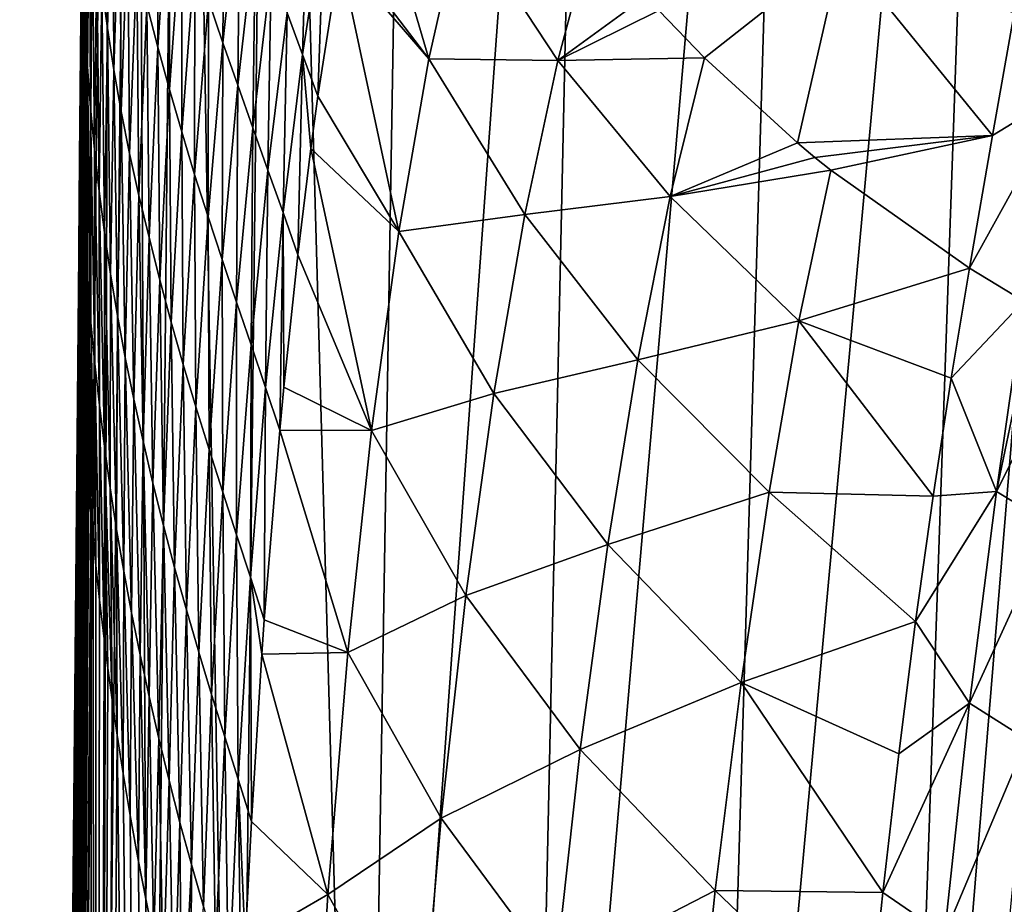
# Model space of a CAD drawing. Header units: millimetres. Extents: x -23 to 23, y 0 to 298.
# Tile 5 of 45: x -22 to -8, y 209 to 222. Entities that reach past the tile are written whole.
import ezdxf

# ---------------------------------------------------------------- set-up
doc = ezdxf.new("R2010")
doc.units = ezdxf.units.MM
doc.header["$LTSCALE"] = 105.850129
for name, color, linetype in [('1', 7, 'CONTINUOUS'), ('25', 7, 'CONTINUOUS'), ('36', 7, 'CONTINUOUS'), ('37', 7, 'CONTINUOUS'), ('39', 7, 'CONTINUOUS'), ('40', 7, 'CONTINUOUS'), ('41', 7, 'CONTINUOUS'), ('42', 7, 'CONTINUOUS'), ('7', 7, 'CONTINUOUS'), ('73', 7, 'CONTINUOUS'), ('8', 7, 'CONTINUOUS')]:
    doc.layers.add(name, color=color, linetype=linetype)

msp = doc.modelspace()

# ---------------------------------------------------------------- linework, layer by layer
at = {"layer": '1', "color": 7, "linetype": 'CONTINUOUS'}
for points in [[(-21.809, 162.402, 5.094), (-21.641, 162.402, 6.599), (-21.38, 216.391, 2.53), (-21.809, 162.402, 5.094)], [(-21.38, 216.391, 2.53), (-21.641, 162.402, 6.599), (-21.365, 216.099, 2.814), (-21.38, 216.391, 2.53)], [(-21.365, 216.099, 2.814), (-21.641, 162.402, 6.599), (-21.348, 215.79, 3.075), (-21.365, 216.099, 2.814)], [(-21.348, 215.79, 3.075), (-21.641, 162.402, 6.599), (-21.328, 215.47, 3.328), (-21.348, 215.79, 3.075)], [(-21.328, 215.47, 3.328), (-21.641, 162.402, 6.599), (-21.306, 215.141, 3.583), (-21.328, 215.47, 3.328)], [(-21.306, 215.141, 3.583), (-21.641, 162.402, 6.599), (-21.28, 214.799, 3.846), (-21.306, 215.141, 3.583)], [(-21.28, 214.799, 3.846), (-21.641, 162.402, 6.599), (-21.252, 214.447, 4.111), (-21.28, 214.799, 3.846)], [(-21.641, 162.402, 6.599), (-21.188, 162.402, 8.729), (-21.252, 214.447, 4.111), (-21.641, 162.402, 6.599)], [(-21.252, 214.447, 4.111), (-21.188, 162.402, 8.729), (-21.218, 214.067, 4.389), (-21.252, 214.447, 4.111)], [(-21.218, 214.067, 4.389), (-21.188, 162.402, 8.729), (-21.176, 213.632, 4.7), (-21.218, 214.067, 4.389)], [(-21.176, 213.632, 4.7), (-21.188, 162.402, 8.729), (-21.123, 213.12, 5.059), (-21.176, 213.632, 4.7)], [(-21.123, 213.12, 5.059), (-21.188, 162.402, 8.729), (-21.055, 212.532, 5.469), (-21.123, 213.12, 5.059)], [(-21.055, 212.532, 5.469), (-21.188, 162.402, 8.729), (-21, 212.096, 5.773), (-21.055, 212.532, 5.469)], [(-21, 212.096, 5.773), (-21.188, 162.402, 8.729), (-20.935, 211.619, 6.103), (-21, 212.096, 5.773)], [(-20.935, 211.619, 6.103), (-21.188, 162.402, 8.729), (-20.859, 211.095, 6.463), (-20.935, 211.619, 6.103)], [(-21.188, 162.402, 8.729), (-20.284, 162.402, 11.31), (-20.859, 211.095, 6.463), (-21.188, 162.402, 8.729)], [(-20.859, 211.095, 6.463), (-20.284, 162.402, 11.31), (-20.769, 210.52, 6.853), (-20.859, 211.095, 6.463)], [(-20.769, 210.52, 6.853), (-20.284, 162.402, 11.31), (-20.663, 209.89, 7.277), (-20.769, 210.52, 6.853)], [(-20.663, 209.89, 7.277), (-20.284, 162.402, 11.31), (-20.539, 209.201, 7.736), (-20.663, 209.89, 7.277)], [(-20.539, 209.201, 7.736), (-20.284, 162.402, 11.31), (-20.43, 208.643, 8.106), (-20.539, 209.201, 7.736)], [(-20.43, 208.643, 8.106), (-20.284, 162.402, 11.31), (-20.308, 208.046, 8.5), (-20.43, 208.643, 8.106)]]:
    msp.add_3dface(points, dxfattribs=at)
at = {"layer": '25', "color": 7, "linetype": 'CONTINUOUS'}
for points in [[(-21.209, 242.009, 0), (-21.321, 230.209, 0), (-21.42, 219.73, 0.069), (-21.209, 242.009, 0)], [(-21.407, 221.077, 0.187), (-21.209, 242.009, 0), (-21.42, 219.73, 0.069), (-21.407, 221.077, 0.187)], [(-21.393, 222.57, 0.423), (-21.209, 242.009, 0), (-21.407, 221.077, 0.187), (-21.393, 222.57, 0.423)], [(-21.433, 218.383, 0.003), (-21.42, 219.73, 0.069), (-21.321, 230.209, 0), (-21.433, 218.383, 0.003)]]:
    msp.add_3dface(points, dxfattribs=at)
at = {"layer": '36', "color": 7, "linetype": 'CONTINUOUS'}
for points in [[(-12.063, 221.229, 29.637), (-10.015, 222.847, 34.355), (-12.747, 221.939, 29.322), (-12.063, 221.229, 29.637)], [(-10.673, 219.955, 30.203), (-10.015, 222.847, 34.355), (-12.063, 221.229, 29.637), (-10.673, 219.955, 30.203)], [(-10.015, 222.847, 34.355), (-10.673, 219.955, 30.203), (-7.753, 220.069, 33.368), (-10.015, 222.847, 34.355)], [(-7.43, 221.897, 35.899), (-10.015, 222.847, 34.355), (-7.753, 220.069, 33.368), (-7.43, 221.897, 35.899)], [(-7.753, 220.069, 33.368), (-10.673, 219.955, 30.203), (-10.415, 219.74, 30.298), (-7.753, 220.069, 33.368)], [(-10.174, 219.546, 30.384), (-7.753, 220.069, 33.368), (-10.415, 219.74, 30.298), (-10.174, 219.546, 30.384)], [(-8.099, 218.081, 31.004), (-7.753, 220.069, 33.368), (-10.174, 219.546, 30.384), (-8.099, 218.081, 31.004)]]:
    msp.add_3dface(points, dxfattribs=at)
at = {"layer": '37', "color": 7, "linetype": 'CONTINUOUS'}
for points in [[(-7.43, 221.897, 35.899), (-7.753, 220.069, 33.368), (-6.617, 220.762, 35.135), (-7.43, 221.897, 35.899)], [(-7.753, 220.069, 33.368), (-8.099, 218.081, 31.004), (-6.617, 220.762, 35.135), (-7.753, 220.069, 33.368)], [(-6.617, 220.762, 35.135), (-8.099, 218.081, 31.004), (-7.281, 217.586, 31.19), (-6.617, 220.762, 35.135)]]:
    msp.add_3dface(points, dxfattribs=at)
at = {"layer": '39', "color": 7, "linetype": 'CONTINUOUS'}
for points in [[(-21.374, 224.364, 1.147), (-21.393, 222.596, 0.43), (-21.404, 221.333, 0.512), (-21.374, 224.364, 1.147)], [(-21.374, 224.364, 1.147), (-21.404, 221.333, 0.512), (-21.402, 221.198, 0.748), (-21.374, 224.364, 1.147)], [(-21.372, 224.245, 1.346), (-21.374, 224.364, 1.147), (-21.402, 221.198, 0.748), (-21.372, 224.245, 1.346)], [(-21.372, 224.245, 1.346), (-21.402, 221.198, 0.748), (-21.37, 224.034, 1.467), (-21.372, 224.245, 1.346)], [(-21.37, 224.034, 1.467), (-21.402, 221.198, 0.748), (-21.4, 220.996, 0.933), (-21.37, 224.034, 1.467)], [(-21.37, 224.034, 1.467), (-21.4, 220.996, 0.933), (-21.369, 223.807, 1.553), (-21.37, 224.034, 1.467)], [(-21.369, 223.807, 1.553), (-21.4, 220.996, 0.933), (-21.398, 220.778, 1.094), (-21.369, 223.807, 1.553)], [(-21.369, 223.807, 1.553), (-21.398, 220.778, 1.094), (-21.369, 223.57, 1.624), (-21.369, 223.807, 1.553)], [(-21.369, 223.57, 1.624), (-21.398, 220.778, 1.094), (-21.397, 220.555, 1.244), (-21.369, 223.57, 1.624)], [(-21.369, 223.57, 1.624), (-21.397, 220.555, 1.244), (-21.37, 223.325, 1.691), (-21.369, 223.57, 1.624)], [(-21.37, 223.325, 1.691), (-21.397, 220.555, 1.244), (-21.395, 220.326, 1.391), (-21.37, 223.325, 1.691)], [(-21.37, 223.325, 1.691), (-21.395, 220.326, 1.391), (-21.371, 223.073, 1.77), (-21.37, 223.325, 1.691)], [(-21.371, 223.073, 1.77), (-21.395, 220.326, 1.391), (-21.393, 220.091, 1.543), (-21.371, 223.073, 1.77)], [(-21.371, 223.073, 1.77), (-21.393, 220.091, 1.543), (-21.371, 222.82, 1.876), (-21.371, 223.073, 1.77)], [(-21.371, 222.82, 1.876), (-21.393, 220.091, 1.543), (-21.39, 219.853, 1.709), (-21.371, 222.82, 1.876)], [(-21.371, 222.82, 1.876), (-21.39, 219.853, 1.709), (-21.367, 222.573, 2.023), (-21.371, 222.82, 1.876)], [(-21.393, 222.596, 0.43), (-21.407, 221.091, 0.19), (-21.404, 221.333, 0.512), (-21.393, 222.596, 0.43)], [(-21.367, 222.573, 2.023), (-21.39, 219.853, 1.709), (-21.385, 219.618, 1.898), (-21.367, 222.573, 2.023)], [(-21.367, 222.573, 2.023), (-21.385, 219.618, 1.898), (-21.376, 219.663, 2.1), (-21.367, 222.573, 2.023)], [(-21.359, 222.494, 2.24), (-21.367, 222.573, 2.023), (-21.376, 219.663, 2.1), (-21.359, 222.494, 2.24)], [(-21.433, 218.342, 0.002), (-21.434, 218.3), (-21.404, 221.333, 0.512), (-21.433, 218.342, 0.002)], [(-21.434, 218.3), (-21.433, 218.25, 0.286), (-21.404, 221.333, 0.512), (-21.434, 218.3)], [(-21.433, 218.383, 0.003), (-21.433, 218.342, 0.002), (-21.404, 221.333, 0.512), (-21.433, 218.383, 0.003)], [(-21.42, 219.737, 0.07), (-21.433, 218.383, 0.003), (-21.404, 221.333, 0.512), (-21.42, 219.737, 0.07)], [(-21.433, 218.25, 0.286), (-21.433, 218.241, 0.313), (-21.404, 221.333, 0.512), (-21.433, 218.25, 0.286)], [(-21.404, 221.333, 0.512), (-21.433, 218.241, 0.313), (-21.402, 221.198, 0.748), (-21.404, 221.333, 0.512)], [(-21.407, 221.091, 0.19), (-21.42, 219.737, 0.07), (-21.404, 221.333, 0.512), (-21.407, 221.091, 0.19)], [(-21.433, 218.241, 0.313), (-21.431, 218.089, 0.599), (-21.402, 221.198, 0.748), (-21.433, 218.241, 0.313)], [(-21.402, 221.198, 0.748), (-21.431, 218.089, 0.599), (-21.4, 220.996, 0.933), (-21.402, 221.198, 0.748)], [(-21.431, 218.089, 0.599), (-21.431, 218.077, 0.618), (-21.4, 220.996, 0.933), (-21.431, 218.089, 0.599)], [(-21.431, 218.077, 0.618), (-21.428, 217.901, 0.852), (-21.4, 220.996, 0.933), (-21.431, 218.077, 0.618)], [(-21.4, 220.996, 0.933), (-21.428, 217.901, 0.852), (-21.398, 220.778, 1.094), (-21.4, 220.996, 0.933)], [(-21.428, 217.901, 0.852), (-21.426, 217.789, 0.988), (-21.398, 220.778, 1.094), (-21.428, 217.901, 0.852)], [(-21.426, 217.789, 0.988), (-21.424, 217.695, 1.099), (-21.398, 220.778, 1.094), (-21.426, 217.789, 0.988)], [(-21.398, 220.778, 1.094), (-21.424, 217.695, 1.099), (-21.397, 220.555, 1.244), (-21.398, 220.778, 1.094)], [(-21.424, 217.695, 1.099), (-21.419, 217.484, 1.345), (-21.397, 220.555, 1.244), (-21.424, 217.695, 1.099)], [(-21.397, 220.555, 1.244), (-21.419, 217.484, 1.345), (-21.395, 220.326, 1.391), (-21.397, 220.555, 1.244)], [(-21.419, 217.484, 1.345), (-21.417, 217.42, 1.418), (-21.395, 220.326, 1.391), (-21.419, 217.484, 1.345)], [(-21.417, 217.42, 1.418), (-21.413, 217.276, 1.58), (-21.395, 220.326, 1.391), (-21.417, 217.42, 1.418)], [(-21.395, 220.326, 1.391), (-21.413, 217.276, 1.58), (-21.393, 220.091, 1.543), (-21.395, 220.326, 1.391)], [(-21.413, 217.276, 1.58), (-21.406, 217.058, 1.82), (-21.393, 220.091, 1.543), (-21.413, 217.276, 1.58)], [(-21.393, 220.091, 1.543), (-21.406, 217.058, 1.82), (-21.39, 219.853, 1.709), (-21.393, 220.091, 1.543)], [(-21.406, 217.058, 1.82), (-21.403, 216.961, 1.925), (-21.39, 219.853, 1.709), (-21.406, 217.058, 1.82)], [(-21.403, 216.961, 1.925), (-21.399, 216.841, 2.053), (-21.39, 219.853, 1.709), (-21.403, 216.961, 1.925)], [(-21.39, 219.853, 1.709), (-21.399, 216.841, 2.053), (-21.385, 219.618, 1.898), (-21.39, 219.853, 1.709)], [(-21.376, 219.663, 2.1), (-21.385, 219.618, 1.898), (-21.377, 219.484, 2.107), (-21.376, 219.663, 2.1)], [(-21.399, 216.841, 2.053), (-21.39, 216.624, 2.284), (-21.385, 219.618, 1.898), (-21.399, 216.841, 2.053)], [(-21.385, 219.618, 1.898), (-21.39, 216.624, 2.284), (-21.377, 219.484, 2.107), (-21.385, 219.618, 1.898)], [(-21.39, 216.624, 2.284), (-21.38, 216.391, 2.53), (-21.377, 219.484, 2.107), (-21.39, 216.624, 2.284)]]:
    msp.add_3dface(points, dxfattribs=at)
at = {"layer": '40', "color": 7, "linetype": 'CONTINUOUS'}
for points in [[(-21.326, 221.704, 3.277), (-21.323, 225.388, 3.594), (-21.354, 222.314, 2.801), (-21.326, 221.704, 3.277)], [(-21.295, 224.774, 4.061), (-21.323, 225.388, 3.594), (-21.326, 221.704, 3.277), (-21.295, 224.774, 4.061)], [(-21.003, 221.674, 6.511), (-21.014, 225.147, 7.314), (-21.087, 222.296, 6.008), (-21.003, 221.674, 6.511)], [(-20.922, 224.524, 7.815), (-21.014, 225.147, 7.314), (-21.003, 221.674, 6.511), (-20.922, 224.524, 7.815)], [(-21.3, 221.094, 3.759), (-21.295, 224.774, 4.061), (-21.326, 221.704, 3.277), (-21.3, 221.094, 3.759)], [(-21.272, 224.16, 4.539), (-21.295, 224.774, 4.061), (-21.3, 221.094, 3.759), (-21.272, 224.16, 4.539)], [(-20.908, 221.051, 7.019), (-20.922, 224.524, 7.815), (-21.003, 221.674, 6.511), (-20.908, 221.051, 7.019)], [(-20.82, 223.902, 8.323), (-20.922, 224.524, 7.815), (-20.908, 221.051, 7.019), (-20.82, 223.902, 8.323)], [(-20.248, 221.389, 10.36), (-20.253, 224.616, 11.571), (-20.412, 222.021, 9.855), (-20.248, 221.389, 10.36)], [(-20.077, 223.987, 12.066), (-20.253, 224.616, 11.571), (-20.248, 221.389, 10.36), (-20.077, 223.987, 12.066)], [(-19.276, 221.455, 13.951), (-19.249, 224.415, 15.492), (-19.491, 222.09, 13.499), (-19.276, 221.455, 13.951)], [(-19.023, 223.787, 15.921), (-19.249, 224.415, 15.492), (-19.276, 221.455, 13.951), (-19.023, 223.787, 15.921)], [(-21.259, 220.479, 4.243), (-21.272, 224.16, 4.539), (-21.3, 221.094, 3.759), (-21.259, 220.479, 4.243)], [(-21.231, 223.542, 5.024), (-21.272, 224.16, 4.539), (-21.259, 220.479, 4.243), (-21.231, 223.542, 5.024)], [(-20.075, 220.756, 10.859), (-20.077, 223.987, 12.066), (-20.248, 221.389, 10.36), (-20.075, 220.756, 10.859)], [(-19.891, 223.357, 12.554), (-20.077, 223.987, 12.066), (-20.075, 220.756, 10.859), (-19.891, 223.357, 12.554)], [(-18.081, 221.281, 17.436), (-18.002, 223.974, 19.243), (-18.314, 221.905, 17.092), (-18.081, 221.281, 17.436)], [(-17.76, 223.366, 19.556), (-18.002, 223.974, 19.243), (-18.081, 221.281, 17.436), (-17.76, 223.366, 19.556)], [(-20.798, 220.427, 7.529), (-20.82, 223.902, 8.323), (-20.908, 221.051, 7.019), (-20.798, 220.427, 7.529)], [(-20.7, 223.278, 8.834), (-20.82, 223.902, 8.323), (-20.798, 220.427, 7.529), (-20.7, 223.278, 8.834)], [(-19.054, 220.819, 14.386), (-19.023, 223.787, 15.921), (-19.276, 221.455, 13.951), (-19.054, 220.819, 14.386)], [(-18.789, 223.159, 16.332), (-19.023, 223.787, 15.921), (-19.054, 220.819, 14.386), (-18.789, 223.159, 16.332)], [(-21.198, 219.858, 4.726), (-21.231, 223.542, 5.024), (-21.259, 220.479, 4.243), (-21.198, 219.858, 4.726)], [(-21.165, 222.919, 5.512), (-21.231, 223.542, 5.024), (-21.198, 219.858, 4.726), (-21.165, 222.919, 5.512)], [(-19.892, 220.122, 11.349), (-19.891, 223.357, 12.554), (-20.075, 220.756, 10.859), (-19.892, 220.122, 11.349)], [(-19.696, 222.724, 13.032), (-19.891, 223.357, 12.554), (-19.892, 220.122, 11.349), (-19.696, 222.724, 13.032)], [(-17.854, 220.657, 17.753), (-17.76, 223.366, 19.556), (-18.081, 221.281, 17.436), (-17.854, 220.657, 17.753)], [(-17.525, 222.759, 19.843), (-17.76, 223.366, 19.556), (-17.854, 220.657, 17.753), (-17.525, 222.759, 19.843)], [(-20.672, 219.8, 8.039), (-20.7, 223.278, 8.834), (-20.798, 220.427, 7.529), (-20.672, 219.8, 8.039)], [(-20.563, 222.65, 9.345), (-20.7, 223.278, 8.834), (-20.672, 219.8, 8.039), (-20.563, 222.65, 9.345)], [(-18.828, 220.183, 14.801), (-18.789, 223.159, 16.332), (-19.054, 220.819, 14.386), (-18.828, 220.183, 14.801)], [(-18.552, 222.532, 16.723), (-18.789, 223.159, 16.332), (-18.828, 220.183, 14.801), (-18.552, 222.532, 16.723)], [(-21.126, 219.236, 5.214), (-21.165, 222.919, 5.512), (-21.198, 219.858, 4.726), (-21.126, 219.236, 5.214)], [(-21.087, 222.296, 6.008), (-21.165, 222.919, 5.512), (-21.126, 219.236, 5.214), (-21.087, 222.296, 6.008)], [(-21.356, 222.892, 2.299), (-21.359, 222.494, 2.24), (-21.363, 219.092, 2.61), (-21.356, 222.892, 2.299)], [(-21.356, 222.892, 2.299), (-21.363, 219.092, 2.61), (-21.354, 222.314, 2.801), (-21.356, 222.892, 2.299)], [(-20.532, 219.171, 8.547), (-20.563, 222.65, 9.345), (-20.672, 219.8, 8.039), (-20.532, 219.171, 8.547)], [(-20.412, 222.021, 9.855), (-20.563, 222.65, 9.345), (-20.532, 219.171, 8.547), (-20.412, 222.021, 9.855)], [(-19.699, 219.486, 11.829), (-19.696, 222.724, 13.032), (-19.892, 220.122, 11.349), (-19.699, 219.486, 11.829)], [(-19.491, 222.09, 13.499), (-19.696, 222.724, 13.032), (-19.699, 219.486, 11.829), (-19.491, 222.09, 13.499)], [(-21.359, 222.494, 2.24), (-21.376, 219.663, 2.1), (-21.363, 219.092, 2.61), (-21.359, 222.494, 2.24)], [(-18.6, 219.548, 15.195), (-18.552, 222.532, 16.723), (-18.828, 220.183, 14.801), (-18.6, 219.548, 15.195)], [(-18.314, 221.905, 17.092), (-18.552, 222.532, 16.723), (-18.6, 219.548, 15.195), (-18.314, 221.905, 17.092)], [(-21.363, 219.092, 2.61), (-21.333, 218.489, 3.087), (-21.354, 222.314, 2.801), (-21.363, 219.092, 2.61)], [(-21.333, 218.489, 3.087), (-21.326, 221.704, 3.277), (-21.354, 222.314, 2.801), (-21.333, 218.489, 3.087)], [(-21.046, 218.615, 5.707), (-21.087, 222.296, 6.008), (-21.126, 219.236, 5.214), (-21.046, 218.615, 5.707)], [(-21.003, 221.674, 6.511), (-21.087, 222.296, 6.008), (-21.046, 218.615, 5.707), (-21.003, 221.674, 6.511)], [(-20.381, 218.541, 9.05), (-20.412, 222.021, 9.855), (-20.532, 219.171, 8.547), (-20.381, 218.541, 9.05)], [(-20.248, 221.389, 10.36), (-20.412, 222.021, 9.855), (-20.381, 218.541, 9.05), (-20.248, 221.389, 10.36)], [(-19.497, 218.848, 12.294), (-19.491, 222.09, 13.499), (-19.699, 219.486, 11.829), (-19.497, 218.848, 12.294)], [(-19.276, 221.455, 13.951), (-19.491, 222.09, 13.499), (-19.497, 218.848, 12.294), (-19.276, 221.455, 13.951)], [(-18.374, 218.915, 15.565), (-18.314, 221.905, 17.092), (-18.6, 219.548, 15.195), (-18.374, 218.915, 15.565)], [(-18.081, 221.281, 17.436), (-18.314, 221.905, 17.092), (-18.374, 218.915, 15.565), (-18.081, 221.281, 17.436)], [(-21.333, 218.489, 3.087), (-21.299, 217.884, 3.564), (-21.326, 221.704, 3.277), (-21.333, 218.489, 3.087)], [(-21.299, 217.884, 3.564), (-21.3, 221.094, 3.759), (-21.326, 221.704, 3.277), (-21.299, 217.884, 3.564)], [(-20.958, 217.994, 6.203), (-21.003, 221.674, 6.511), (-21.046, 218.615, 5.707), (-20.958, 217.994, 6.203)], [(-20.908, 221.051, 7.019), (-21.003, 221.674, 6.511), (-20.958, 217.994, 6.203), (-20.908, 221.051, 7.019)], [(-19.287, 218.21, 12.744), (-19.276, 221.455, 13.951), (-19.497, 218.848, 12.294), (-19.287, 218.21, 12.744)], [(-19.054, 220.819, 14.386), (-19.276, 221.455, 13.951), (-19.287, 218.21, 12.744), (-19.054, 220.819, 14.386)], [(-20.22, 217.909, 9.549), (-20.248, 221.389, 10.36), (-20.381, 218.541, 9.05), (-20.22, 217.909, 9.549)], [(-20.075, 220.756, 10.859), (-20.248, 221.389, 10.36), (-20.22, 217.909, 9.549), (-20.075, 220.756, 10.859)], [(-18.155, 218.281, 15.91), (-18.081, 221.281, 17.436), (-18.374, 218.915, 15.565), (-18.155, 218.281, 15.91)], [(-17.96, 219.874, 17.093), (-18.081, 221.281, 17.436), (-18.155, 218.281, 15.91), (-17.96, 219.874, 17.093)], [(-17.854, 220.657, 17.753), (-18.081, 221.281, 17.436), (-17.96, 219.874, 17.093), (-17.854, 220.657, 17.753)], [(-21.299, 217.884, 3.564), (-21.254, 217.271, 4.036), (-21.3, 221.094, 3.759), (-21.299, 217.884, 3.564)], [(-21.254, 217.271, 4.036), (-21.259, 220.479, 4.243), (-21.3, 221.094, 3.759), (-21.254, 217.271, 4.036)], [(-20.855, 217.372, 6.699), (-20.908, 221.051, 7.019), (-20.958, 217.994, 6.203), (-20.855, 217.372, 6.699)], [(-20.798, 220.427, 7.529), (-20.908, 221.051, 7.019), (-20.855, 217.372, 6.699), (-20.798, 220.427, 7.529)], [(-20.05, 217.275, 10.039), (-20.075, 220.756, 10.859), (-20.22, 217.909, 9.549), (-20.05, 217.275, 10.039)], [(-19.892, 220.122, 11.349), (-20.075, 220.756, 10.859), (-20.05, 217.275, 10.039), (-19.892, 220.122, 11.349)], [(-19.071, 217.571, 13.176), (-19.054, 220.819, 14.386), (-19.287, 218.21, 12.744), (-19.071, 217.571, 13.176)], [(-18.828, 220.183, 14.801), (-19.054, 220.819, 14.386), (-19.071, 217.571, 13.176), (-18.828, 220.183, 14.801)], [(-21.254, 217.271, 4.036), (-21.195, 216.652, 4.503), (-21.259, 220.479, 4.243), (-21.254, 217.271, 4.036)], [(-21.195, 216.652, 4.503), (-21.198, 219.858, 4.726), (-21.259, 220.479, 4.243), (-21.195, 216.652, 4.503)], [(-20.739, 216.747, 7.194), (-20.798, 220.427, 7.529), (-20.855, 217.372, 6.699), (-20.739, 216.747, 7.194)], [(-20.672, 219.8, 8.039), (-20.798, 220.427, 7.529), (-20.739, 216.747, 7.194), (-20.672, 219.8, 8.039)], [(-19.87, 216.641, 10.52), (-19.892, 220.122, 11.349), (-20.05, 217.275, 10.039), (-19.87, 216.641, 10.52)], [(-19.699, 219.486, 11.829), (-19.892, 220.122, 11.349), (-19.87, 216.641, 10.52), (-19.699, 219.486, 11.829)], [(-18.853, 216.933, 13.588), (-18.828, 220.183, 14.801), (-19.071, 217.571, 13.176), (-18.853, 216.933, 13.588)], [(-18.6, 219.548, 15.195), (-18.828, 220.183, 14.801), (-18.853, 216.933, 13.588), (-18.6, 219.548, 15.195)], [(-21.195, 216.652, 4.503), (-21.125, 216.032, 4.97), (-21.198, 219.858, 4.726), (-21.195, 216.652, 4.503)], [(-21.125, 216.032, 4.97), (-21.126, 219.236, 5.214), (-21.198, 219.858, 4.726), (-21.125, 216.032, 4.97)], [(-20.61, 216.12, 7.687), (-20.672, 219.8, 8.039), (-20.739, 216.747, 7.194), (-20.61, 216.12, 7.687)], [(-20.532, 219.171, 8.547), (-20.672, 219.8, 8.039), (-20.61, 216.12, 7.687), (-20.532, 219.171, 8.547)], [(-21.365, 216.099, 2.814), (-21.376, 219.663, 2.1), (-21.377, 219.484, 2.107), (-21.365, 216.099, 2.814)], [(-21.376, 219.663, 2.1), (-21.365, 216.099, 2.814), (-21.363, 219.092, 2.61), (-21.376, 219.663, 2.1)], [(-18.636, 216.295, 13.978), (-18.6, 219.548, 15.195), (-18.853, 216.933, 13.588), (-18.636, 216.295, 13.978)], [(-18.374, 218.915, 15.565), (-18.6, 219.548, 15.195), (-18.636, 216.295, 13.978), (-18.374, 218.915, 15.565)], [(-21.38, 216.391, 2.53), (-21.365, 216.099, 2.814), (-21.377, 219.484, 2.107), (-21.38, 216.391, 2.53)], [(-19.68, 216.005, 10.989), (-19.699, 219.486, 11.829), (-19.87, 216.641, 10.52), (-19.68, 216.005, 10.989)], [(-19.497, 218.848, 12.294), (-19.699, 219.486, 11.829), (-19.68, 216.005, 10.989), (-19.497, 218.848, 12.294)], [(-21.125, 216.032, 4.97), (-21.049, 215.412, 5.439), (-21.126, 219.236, 5.214), (-21.125, 216.032, 4.97)], [(-21.049, 215.412, 5.439), (-21.046, 218.615, 5.707), (-21.126, 219.236, 5.214), (-21.049, 215.412, 5.439)], [(-21.365, 216.099, 2.814), (-21.348, 215.79, 3.075), (-21.363, 219.092, 2.61), (-21.365, 216.099, 2.814)], [(-21.348, 215.79, 3.075), (-21.328, 215.47, 3.328), (-21.363, 219.092, 2.61), (-21.348, 215.79, 3.075)], [(-21.363, 219.092, 2.61), (-21.328, 215.47, 3.328), (-21.333, 218.489, 3.087), (-21.363, 219.092, 2.61)], [(-20.471, 215.491, 8.176), (-20.532, 219.171, 8.547), (-20.61, 216.12, 7.687), (-20.471, 215.491, 8.176)], [(-20.381, 218.541, 9.05), (-20.532, 219.171, 8.547), (-20.471, 215.491, 8.176), (-20.381, 218.541, 9.05)], [(-19.482, 215.368, 11.444), (-19.497, 218.848, 12.294), (-19.68, 216.005, 10.989), (-19.482, 215.368, 11.444)], [(-19.287, 218.21, 12.744), (-19.497, 218.848, 12.294), (-19.482, 215.368, 11.444), (-19.287, 218.21, 12.744)], [(-18.424, 215.658, 14.345), (-18.374, 218.915, 15.565), (-18.636, 216.295, 13.978), (-18.424, 215.658, 14.345)], [(-18.363, 216.299, 14.689), (-18.374, 218.915, 15.565), (-18.424, 215.658, 14.345), (-18.363, 216.299, 14.689)], [(-18.155, 218.281, 15.91), (-18.374, 218.915, 15.565), (-18.363, 216.299, 14.689), (-18.155, 218.281, 15.91)], [(-21.328, 215.47, 3.328), (-21.306, 215.141, 3.583), (-21.333, 218.489, 3.087), (-21.328, 215.47, 3.328)], [(-21.306, 215.141, 3.583), (-21.28, 214.799, 3.846), (-21.333, 218.489, 3.087), (-21.306, 215.141, 3.583)], [(-21.333, 218.489, 3.087), (-21.28, 214.799, 3.846), (-21.299, 217.884, 3.564), (-21.333, 218.489, 3.087)], [(-21.049, 215.412, 5.439), (-20.964, 214.792, 5.909), (-21.046, 218.615, 5.707), (-21.049, 215.412, 5.439)], [(-20.964, 214.792, 5.909), (-20.958, 217.994, 6.203), (-21.046, 218.615, 5.707), (-20.964, 214.792, 5.909)], [(-20.323, 214.862, 8.66), (-20.381, 218.541, 9.05), (-20.471, 215.491, 8.176), (-20.323, 214.862, 8.66)], [(-20.22, 217.909, 9.549), (-20.381, 218.541, 9.05), (-20.323, 214.862, 8.66), (-20.22, 217.909, 9.549)], [(-19.278, 214.73, 11.883), (-19.287, 218.21, 12.744), (-19.482, 215.368, 11.444), (-19.278, 214.73, 11.883)], [(-19.071, 217.571, 13.176), (-19.287, 218.21, 12.744), (-19.278, 214.73, 11.883), (-19.071, 217.571, 13.176)], [(-21.28, 214.799, 3.846), (-21.252, 214.447, 4.111), (-21.299, 217.884, 3.564), (-21.28, 214.799, 3.846)], [(-21.252, 214.447, 4.111), (-21.218, 214.067, 4.389), (-21.299, 217.884, 3.564), (-21.252, 214.447, 4.111)], [(-21.299, 217.884, 3.564), (-21.218, 214.067, 4.389), (-21.254, 217.271, 4.036), (-21.299, 217.884, 3.564)], [(-20.964, 214.792, 5.909), (-20.867, 214.171, 6.378), (-20.958, 217.994, 6.203), (-20.964, 214.792, 5.909)], [(-20.867, 214.171, 6.378), (-20.855, 217.372, 6.699), (-20.958, 217.994, 6.203), (-20.867, 214.171, 6.378)], [(-20.165, 214.232, 9.138), (-20.22, 217.909, 9.549), (-20.323, 214.862, 8.66), (-20.165, 214.232, 9.138)], [(-20.05, 217.275, 10.039), (-20.22, 217.909, 9.549), (-20.165, 214.232, 9.138), (-20.05, 217.275, 10.039)], [(-19.071, 214.093, 12.305), (-19.071, 217.571, 13.176), (-19.278, 214.73, 11.883), (-19.071, 214.093, 12.305)], [(-18.853, 216.933, 13.588), (-19.071, 217.571, 13.176), (-19.071, 214.093, 12.305), (-18.853, 216.933, 13.588)], [(-20.867, 214.171, 6.378), (-20.76, 213.547, 6.844), (-20.855, 217.372, 6.699), (-20.867, 214.171, 6.378)], [(-20.76, 213.547, 6.844), (-20.739, 216.747, 7.194), (-20.855, 217.372, 6.699), (-20.76, 213.547, 6.844)], [(-21.218, 214.067, 4.389), (-21.176, 213.632, 4.7), (-21.254, 217.271, 4.036), (-21.218, 214.067, 4.389)], [(-21.254, 217.271, 4.036), (-21.176, 213.632, 4.7), (-21.195, 216.652, 4.503), (-21.254, 217.271, 4.036)], [(-19.998, 213.601, 9.608), (-20.05, 217.275, 10.039), (-20.165, 214.232, 9.138), (-19.998, 213.601, 9.608)], [(-19.87, 216.641, 10.52), (-20.05, 217.275, 10.039), (-19.998, 213.601, 9.608), (-19.87, 216.641, 10.52)], [(-18.862, 213.456, 12.708), (-18.853, 216.933, 13.588), (-19.071, 214.093, 12.305), (-18.862, 213.456, 12.708)], [(-18.636, 216.295, 13.978), (-18.853, 216.933, 13.588), (-18.862, 213.456, 12.708), (-18.636, 216.295, 13.978)], [(-20.76, 213.547, 6.844), (-20.642, 212.922, 7.307), (-20.739, 216.747, 7.194), (-20.76, 213.547, 6.844)], [(-20.642, 212.922, 7.307), (-20.61, 216.12, 7.687), (-20.739, 216.747, 7.194), (-20.642, 212.922, 7.307)], [(-21.176, 213.632, 4.7), (-21.123, 213.12, 5.059), (-21.195, 216.652, 4.503), (-21.176, 213.632, 4.7)], [(-21.195, 216.652, 4.503), (-21.123, 213.12, 5.059), (-21.125, 216.032, 4.97), (-21.195, 216.652, 4.503)], [(-19.821, 212.968, 10.069), (-19.87, 216.641, 10.52), (-19.998, 213.601, 9.608), (-19.821, 212.968, 10.069)], [(-19.68, 216.005, 10.989), (-19.87, 216.641, 10.52), (-19.821, 212.968, 10.069), (-19.68, 216.005, 10.989)], [(-18.656, 212.819, 13.092), (-18.636, 216.295, 13.978), (-18.862, 213.456, 12.708), (-18.656, 212.819, 13.092)], [(-18.424, 215.658, 14.345), (-18.636, 216.295, 13.978), (-18.656, 212.819, 13.092), (-18.424, 215.658, 14.345)], [(-20.642, 212.922, 7.307), (-20.515, 212.296, 7.767), (-20.61, 216.12, 7.687), (-20.642, 212.922, 7.307)], [(-20.515, 212.296, 7.767), (-20.471, 215.491, 8.176), (-20.61, 216.12, 7.687), (-20.515, 212.296, 7.767)], [(-21.123, 213.12, 5.059), (-21.055, 212.532, 5.469), (-21.125, 216.032, 4.97), (-21.123, 213.12, 5.059)], [(-21.125, 216.032, 4.97), (-21.055, 212.532, 5.469), (-21.049, 215.412, 5.439), (-21.125, 216.032, 4.97)], [(-19.637, 212.335, 10.518), (-19.68, 216.005, 10.989), (-19.821, 212.968, 10.069), (-19.637, 212.335, 10.518)], [(-19.482, 215.368, 11.444), (-19.68, 216.005, 10.989), (-19.637, 212.335, 10.518), (-19.482, 215.368, 11.444)], [(-21.055, 212.532, 5.469), (-21, 212.096, 5.773), (-21.049, 215.412, 5.439), (-21.055, 212.532, 5.469)], [(-21, 212.096, 5.773), (-20.935, 211.619, 6.103), (-21.049, 215.412, 5.439), (-21, 212.096, 5.773)], [(-21.049, 215.412, 5.439), (-20.935, 211.619, 6.103), (-20.964, 214.792, 5.909), (-21.049, 215.412, 5.439)], [(-20.515, 212.296, 7.767), (-20.378, 211.669, 8.223), (-20.471, 215.491, 8.176), (-20.515, 212.296, 7.767)], [(-20.378, 211.669, 8.223), (-20.323, 214.862, 8.66), (-20.471, 215.491, 8.176), (-20.378, 211.669, 8.223)], [(-19.445, 211.702, 10.955), (-19.482, 215.368, 11.444), (-19.637, 212.335, 10.518), (-19.445, 211.702, 10.955)], [(-19.278, 214.73, 11.883), (-19.482, 215.368, 11.444), (-19.445, 211.702, 10.955), (-19.278, 214.73, 11.883)], [(-20.935, 211.619, 6.103), (-20.859, 211.095, 6.463), (-20.964, 214.792, 5.909), (-20.935, 211.619, 6.103)], [(-20.964, 214.792, 5.909), (-20.859, 211.095, 6.463), (-20.867, 214.171, 6.378), (-20.964, 214.792, 5.909)], [(-20.378, 211.669, 8.223), (-20.234, 211.043, 8.675), (-20.323, 214.862, 8.66), (-20.378, 211.669, 8.223)], [(-20.234, 211.043, 8.675), (-20.165, 214.232, 9.138), (-20.323, 214.862, 8.66), (-20.234, 211.043, 8.675)], [(-19.248, 211.068, 11.378), (-19.278, 214.73, 11.883), (-19.445, 211.702, 10.955), (-19.248, 211.068, 11.378)], [(-19.071, 214.093, 12.305), (-19.278, 214.73, 11.883), (-19.248, 211.068, 11.378), (-19.071, 214.093, 12.305)], [(-20.234, 211.043, 8.675), (-20.08, 210.415, 9.121), (-20.165, 214.232, 9.138), (-20.234, 211.043, 8.675)], [(-20.08, 210.415, 9.121), (-19.998, 213.601, 9.608), (-20.165, 214.232, 9.138), (-20.08, 210.415, 9.121)], [(-20.859, 211.095, 6.463), (-20.769, 210.52, 6.853), (-20.867, 214.171, 6.378), (-20.859, 211.095, 6.463)], [(-20.867, 214.171, 6.378), (-20.769, 210.52, 6.853), (-20.76, 213.547, 6.844), (-20.867, 214.171, 6.378)], [(-19.049, 210.435, 11.786), (-19.071, 214.093, 12.305), (-19.248, 211.068, 11.378), (-19.049, 210.435, 11.786)], [(-18.862, 213.456, 12.708), (-19.071, 214.093, 12.305), (-19.049, 210.435, 11.786), (-18.862, 213.456, 12.708)], [(-20.769, 210.52, 6.853), (-20.663, 209.89, 7.277), (-20.76, 213.547, 6.844), (-20.769, 210.52, 6.853)], [(-20.76, 213.547, 6.844), (-20.663, 209.89, 7.277), (-20.642, 212.922, 7.307), (-20.76, 213.547, 6.844)], [(-20.08, 210.415, 9.121), (-19.918, 209.787, 9.561), (-19.998, 213.601, 9.608), (-20.08, 210.415, 9.121)], [(-19.918, 209.787, 9.561), (-19.821, 212.968, 10.069), (-19.998, 213.601, 9.608), (-19.918, 209.787, 9.561)], [(-18.849, 209.802, 12.179), (-18.862, 213.456, 12.708), (-19.049, 210.435, 11.786), (-18.849, 209.802, 12.179)], [(-18.656, 212.819, 13.092), (-18.862, 213.456, 12.708), (-18.693, 212.303, 12.907), (-18.656, 212.819, 13.092)], [(-18.693, 212.303, 12.907), (-18.862, 213.456, 12.708), (-18.849, 209.802, 12.179), (-18.693, 212.303, 12.907)], [(-20.663, 209.89, 7.277), (-20.539, 209.201, 7.736), (-20.642, 212.922, 7.307), (-20.663, 209.89, 7.277)], [(-20.642, 212.922, 7.307), (-20.539, 209.201, 7.736), (-20.515, 212.296, 7.767), (-20.642, 212.922, 7.307)], [(-19.918, 209.787, 9.561), (-19.747, 209.159, 9.993), (-19.821, 212.968, 10.069), (-19.918, 209.787, 9.561)], [(-19.747, 209.159, 9.993), (-19.637, 212.335, 10.518), (-19.821, 212.968, 10.069), (-19.747, 209.159, 9.993)], [(-20.539, 209.201, 7.736), (-20.43, 208.643, 8.106), (-20.515, 212.296, 7.767), (-20.539, 209.201, 7.736)], [(-20.515, 212.296, 7.767), (-20.43, 208.643, 8.106), (-20.378, 211.669, 8.223), (-20.515, 212.296, 7.767)], [(-19.747, 209.159, 9.993), (-19.568, 208.53, 10.417), (-19.637, 212.335, 10.518), (-19.747, 209.159, 9.993)], [(-19.568, 208.53, 10.417), (-19.445, 211.702, 10.955), (-19.637, 212.335, 10.518), (-19.568, 208.53, 10.417)], [(-19.568, 208.53, 10.417), (-19.384, 207.901, 10.832), (-19.445, 211.702, 10.955), (-19.568, 208.53, 10.417)], [(-19.384, 207.901, 10.832), (-19.248, 211.068, 11.378), (-19.445, 211.702, 10.955), (-19.384, 207.901, 10.832)], [(-20.43, 208.643, 8.106), (-20.308, 208.046, 8.5), (-20.378, 211.669, 8.223), (-20.43, 208.643, 8.106)], [(-20.378, 211.669, 8.223), (-20.308, 208.046, 8.5), (-20.234, 211.043, 8.675), (-20.378, 211.669, 8.223)], [(-20.308, 208.046, 8.5), (-20.168, 207.406, 8.92), (-20.234, 211.043, 8.675), (-20.308, 208.046, 8.5)], [(-20.234, 211.043, 8.675), (-20.168, 207.406, 8.92), (-20.08, 210.415, 9.121), (-20.234, 211.043, 8.675)], [(-19.384, 207.901, 10.832), (-19.193, 207.272, 11.237), (-19.248, 211.068, 11.378), (-19.384, 207.901, 10.832)], [(-19.193, 207.272, 11.237), (-19.049, 210.435, 11.786), (-19.248, 211.068, 11.378), (-19.193, 207.272, 11.237)], [(-20.168, 207.406, 8.92), (-20.008, 206.721, 9.368), (-20.08, 210.415, 9.121), (-20.168, 207.406, 8.92)], [(-20.08, 210.415, 9.121), (-20.008, 206.721, 9.368), (-19.918, 209.787, 9.561), (-20.08, 210.415, 9.121)], [(-19.193, 207.272, 11.237), (-18.998, 206.651, 11.632), (-19.049, 210.435, 11.786), (-19.193, 207.272, 11.237)], [(-19.049, 210.435, 11.786), (-18.998, 206.651, 11.632), (-18.941, 207.991, 11.817), (-19.049, 210.435, 11.786)], [(-18.849, 209.802, 12.179), (-19.049, 210.435, 11.786), (-18.941, 207.991, 11.817), (-18.849, 209.802, 12.179)], [(-20.008, 206.721, 9.368), (-19.89, 206.236, 9.681), (-19.918, 209.787, 9.561), (-20.008, 206.721, 9.368)], [(-19.918, 209.787, 9.561), (-19.89, 206.236, 9.681), (-19.747, 209.159, 9.993), (-19.918, 209.787, 9.561)], [(-19.89, 206.236, 9.681), (-19.76, 205.727, 10.009), (-19.747, 209.159, 9.993), (-19.89, 206.236, 9.681)], [(-19.747, 209.159, 9.993), (-19.76, 205.727, 10.009), (-19.568, 208.53, 10.417), (-19.747, 209.159, 9.993)]]:
    msp.add_3dface(points, dxfattribs=at)
at = {"layer": '41', "color": 7, "linetype": 'CONTINUOUS'}
for points in [[(-17.175, 224.561, 22.136), (-17.496, 222.926, 20.032), (-16.19, 221.217, 22.136), (-17.175, 224.561, 22.136)], [(-15.705, 223.379, 24.95), (-17.175, 224.561, 22.136), (-16.19, 221.217, 22.136), (-15.705, 223.379, 24.95)], [(-15.705, 223.379, 24.95), (-16.19, 221.217, 22.136), (-14.262, 221.189, 25.97), (-15.705, 223.379, 24.95)], [(-13.75, 223.1, 28.811), (-15.705, 223.379, 24.95), (-14.262, 221.189, 25.97), (-13.75, 223.1, 28.811)], [(-12.943, 222.155, 29.226), (-13.75, 223.1, 28.811), (-14.262, 221.189, 25.97), (-12.943, 222.155, 29.226)], [(-17.496, 222.926, 20.032), (-17.525, 222.759, 19.843), (-16.19, 221.217, 22.136), (-17.496, 222.926, 20.032)], [(-17.525, 222.759, 19.843), (-17.854, 220.657, 17.753), (-16.642, 218.63, 19.603), (-17.525, 222.759, 19.843)], [(-16.19, 221.217, 22.136), (-17.525, 222.759, 19.843), (-16.642, 218.63, 19.603), (-16.19, 221.217, 22.136)], [(-12.747, 221.939, 29.322), (-12.943, 222.155, 29.226), (-14.262, 221.189, 25.97), (-12.747, 221.939, 29.322)], [(-12.063, 221.229, 29.637), (-12.747, 221.939, 29.322), (-14.262, 221.189, 25.97), (-12.063, 221.229, 29.637)], [(-16.19, 221.217, 22.136), (-16.642, 218.63, 19.603), (-14.757, 218.884, 23.342), (-16.19, 221.217, 22.136)], [(-14.262, 221.189, 25.97), (-16.19, 221.217, 22.136), (-14.757, 218.884, 23.342), (-14.262, 221.189, 25.97)], [(-14.262, 221.189, 25.97), (-14.757, 218.884, 23.342), (-12.58, 219.152, 26.956), (-14.262, 221.189, 25.97)], [(-12.063, 221.229, 29.637), (-14.262, 221.189, 25.97), (-12.58, 219.152, 26.956), (-12.063, 221.229, 29.637)], [(-10.673, 219.955, 30.203), (-12.063, 221.229, 29.637), (-12.58, 219.152, 26.956), (-10.673, 219.955, 30.203)], [(-17.854, 220.657, 17.753), (-17.96, 219.874, 17.093), (-16.642, 218.63, 19.603), (-17.854, 220.657, 17.753)], [(-10.415, 219.74, 30.298), (-10.673, 219.955, 30.203), (-12.58, 219.152, 26.956), (-10.415, 219.74, 30.298)], [(-17.96, 219.874, 17.093), (-18.155, 218.281, 15.91), (-17.05, 215.653, 17.418), (-17.96, 219.874, 17.093)], [(-16.642, 218.63, 19.603), (-17.96, 219.874, 17.093), (-17.05, 215.653, 17.418), (-16.642, 218.63, 19.603)], [(-10.174, 219.546, 30.384), (-10.415, 219.74, 30.298), (-12.58, 219.152, 26.956), (-10.174, 219.546, 30.384)], [(-10.174, 219.546, 30.384), (-12.58, 219.152, 26.956), (-10.65, 217.293, 27.852), (-10.174, 219.546, 30.384)], [(-8.099, 218.081, 31.004), (-10.174, 219.546, 30.384), (-10.65, 217.293, 27.852), (-8.099, 218.081, 31.004)], [(-12.58, 219.152, 26.956), (-14.757, 218.884, 23.342), (-13.062, 216.712, 24.501), (-12.58, 219.152, 26.956)], [(-12.58, 219.152, 26.956), (-13.062, 216.712, 24.501), (-10.65, 217.293, 27.852), (-12.58, 219.152, 26.956)], [(-14.757, 218.884, 23.342), (-16.642, 218.63, 19.603), (-15.219, 216.206, 20.987), (-14.757, 218.884, 23.342)], [(-14.757, 218.884, 23.342), (-15.219, 216.206, 20.987), (-13.062, 216.712, 24.501), (-14.757, 218.884, 23.342)], [(-16.642, 218.63, 19.603), (-17.05, 215.653, 17.418), (-15.219, 216.206, 20.987), (-16.642, 218.63, 19.603)], [(-18.155, 218.281, 15.91), (-18.363, 216.299, 14.689), (-17.05, 215.653, 17.418), (-18.155, 218.281, 15.91)], [(-8.099, 218.081, 31.004), (-10.65, 217.293, 27.852), (-8.373, 216.433, 29.31), (-8.099, 218.081, 31.004)], [(-10.65, 217.293, 27.852), (-13.062, 216.712, 24.501), (-11.096, 214.728, 25.551), (-10.65, 217.293, 27.852)], [(-10.65, 217.293, 27.852), (-11.096, 214.728, 25.551), (-8.643, 214.668, 27.733), (-10.65, 217.293, 27.852)], [(-8.373, 216.433, 29.31), (-10.65, 217.293, 27.852), (-8.643, 214.668, 27.733), (-8.373, 216.433, 29.31)], [(-13.062, 216.712, 24.501), (-15.219, 216.206, 20.987), (-13.514, 213.947, 22.314), (-13.062, 216.712, 24.501)], [(-13.062, 216.712, 24.501), (-13.514, 213.947, 22.314), (-11.096, 214.728, 25.551), (-13.062, 216.712, 24.501)], [(-18.363, 216.299, 14.689), (-18.424, 215.658, 14.345), (-17.05, 215.653, 17.418), (-18.363, 216.299, 14.689)], [(-15.219, 216.206, 20.987), (-17.05, 215.653, 17.418), (-15.638, 213.182, 18.96), (-15.219, 216.206, 20.987)], [(-15.219, 216.206, 20.987), (-15.638, 213.182, 18.96), (-13.514, 213.947, 22.314), (-15.219, 216.206, 20.987)], [(-18.424, 215.658, 14.345), (-18.656, 212.819, 13.092), (-17.405, 212.328, 15.636), (-18.424, 215.658, 14.345)], [(-17.05, 215.653, 17.418), (-18.424, 215.658, 14.345), (-17.405, 212.328, 15.636), (-17.05, 215.653, 17.418)], [(-17.05, 215.653, 17.418), (-17.405, 212.328, 15.636), (-15.638, 213.182, 18.96), (-17.05, 215.653, 17.418)], [(-11.096, 214.728, 25.551), (-13.514, 213.947, 22.314), (-11.517, 211.88, 23.514), (-11.096, 214.728, 25.551)], [(-11.096, 214.728, 25.551), (-11.517, 211.88, 23.514), (-8.906, 212.792, 26.28), (-11.096, 214.728, 25.551)], [(-8.643, 214.668, 27.733), (-11.096, 214.728, 25.551), (-8.906, 212.792, 26.28), (-8.643, 214.668, 27.733)], [(-13.514, 213.947, 22.314), (-15.638, 213.182, 18.96), (-13.926, 210.879, 20.436), (-13.514, 213.947, 22.314)], [(-13.514, 213.947, 22.314), (-13.926, 210.879, 20.436), (-11.517, 211.88, 23.514), (-13.514, 213.947, 22.314)], [(-15.638, 213.182, 18.96), (-17.405, 212.328, 15.636), (-16.007, 209.848, 17.307), (-15.638, 213.182, 18.96)], [(-15.638, 213.182, 18.96), (-16.007, 209.848, 17.307), (-13.926, 210.879, 20.436), (-15.638, 213.182, 18.96)], [(-18.656, 212.819, 13.092), (-18.693, 212.303, 12.907), (-17.405, 212.328, 15.636), (-18.656, 212.819, 13.092)], [(-8.906, 212.792, 26.28), (-11.517, 211.88, 23.514), (-9.157, 210.813, 24.959), (-8.906, 212.792, 26.28)], [(-18.693, 212.303, 12.907), (-18.849, 209.802, 12.179), (-17.702, 208.707, 14.313), (-18.693, 212.303, 12.907)], [(-17.405, 212.328, 15.636), (-18.693, 212.303, 12.907), (-17.702, 208.707, 14.313), (-17.405, 212.328, 15.636)], [(-17.405, 212.328, 15.636), (-17.702, 208.707, 14.313), (-16.007, 209.848, 17.307), (-17.405, 212.328, 15.636)], [(-11.517, 211.88, 23.514), (-13.926, 210.879, 20.436), (-11.903, 208.768, 21.773), (-11.517, 211.88, 23.514)], [(-11.517, 211.88, 23.514), (-11.903, 208.768, 21.773), (-9.396, 208.74, 23.777), (-11.517, 211.88, 23.514)], [(-9.157, 210.813, 24.959), (-11.517, 211.88, 23.514), (-9.396, 208.74, 23.777), (-9.157, 210.813, 24.959)], [(-13.926, 210.879, 20.436), (-16.007, 209.848, 17.307), (-14.293, 207.535, 18.907), (-13.926, 210.879, 20.436)], [(-13.926, 210.879, 20.436), (-14.293, 207.535, 18.907), (-11.903, 208.768, 21.773), (-13.926, 210.879, 20.436)], [(-18.849, 209.802, 12.179), (-18.941, 207.991, 11.817), (-17.702, 208.707, 14.313), (-18.849, 209.802, 12.179)], [(-16.007, 209.848, 17.307), (-17.702, 208.707, 14.313), (-16.32, 206.243, 16.077), (-16.007, 209.848, 17.307)], [(-16.007, 209.848, 17.307), (-16.32, 206.243, 16.077), (-14.293, 207.535, 18.907), (-16.007, 209.848, 17.307)], [(-11.903, 208.768, 21.773), (-14.293, 207.535, 18.907), (-12.252, 205.413, 20.359), (-11.903, 208.768, 21.773)], [(-11.903, 208.768, 21.773), (-12.252, 205.413, 20.359), (-9.619, 206.582, 22.739), (-11.903, 208.768, 21.773)], [(-9.396, 208.74, 23.777), (-11.903, 208.768, 21.773), (-9.619, 206.582, 22.739), (-9.396, 208.74, 23.777)], [(-17.702, 208.707, 14.313), (-18.941, 207.991, 11.817), (-17.934, 204.849, 13.5), (-17.702, 208.707, 14.313)], [(-17.702, 208.707, 14.313), (-17.934, 204.849, 13.5), (-16.32, 206.243, 16.077), (-17.702, 208.707, 14.313)]]:
    msp.add_3dface(points, dxfattribs=at)
at = {"layer": '42', "color": 7, "linetype": 'CONTINUOUS'}
for points in [[(-7.281, 217.586, 31.19), (-8.099, 218.081, 31.004), (-8.373, 216.433, 29.31), (-7.281, 217.586, 31.19)], [(-7.281, 217.586, 31.19), (-8.373, 216.433, 29.31), (-7.694, 214.74, 28.496), (-7.281, 217.586, 31.19)], [(-7.12, 217.492, 31.223), (-7.281, 217.586, 31.19), (-7.694, 214.74, 28.496), (-7.12, 217.492, 31.223)], [(-6.492, 217.141, 31.343), (-7.12, 217.492, 31.223), (-7.694, 214.74, 28.496), (-6.492, 217.141, 31.343)], [(-6.492, 217.141, 31.343), (-7.694, 214.74, 28.496), (-6.876, 214.242, 28.679), (-6.492, 217.141, 31.343)], [(-8.373, 216.433, 29.31), (-8.643, 214.668, 27.733), (-7.694, 214.74, 28.496), (-8.373, 216.433, 29.31)], [(-8.643, 214.668, 27.733), (-8.906, 212.792, 26.28), (-7.694, 214.74, 28.496), (-8.643, 214.668, 27.733)], [(-7.694, 214.74, 28.496), (-8.906, 212.792, 26.28), (-8.097, 211.572, 26.116), (-7.694, 214.74, 28.496)], [(-7.694, 214.74, 28.496), (-8.097, 211.572, 26.116), (-6.876, 214.242, 28.679), (-7.694, 214.74, 28.496)], [(-6.876, 214.242, 28.679), (-8.097, 211.572, 26.116), (-7.239, 211.029, 26.337), (-6.876, 214.242, 28.679)], [(-8.906, 212.792, 26.28), (-9.157, 210.813, 24.959), (-8.097, 211.572, 26.116), (-8.906, 212.792, 26.28)], [(-9.157, 210.813, 24.959), (-9.396, 208.74, 23.777), (-8.097, 211.572, 26.116), (-9.157, 210.813, 24.959)], [(-8.097, 211.572, 26.116), (-9.396, 208.74, 23.777), (-8.473, 208.104, 24.09), (-8.097, 211.572, 26.116)], [(-8.097, 211.572, 26.116), (-8.473, 208.104, 24.09), (-7.239, 211.029, 26.337), (-8.097, 211.572, 26.116)], [(-7.239, 211.029, 26.337), (-8.473, 208.104, 24.09), (-7.573, 207.532, 24.352), (-7.239, 211.029, 26.337)], [(-9.396, 208.74, 23.777), (-9.619, 206.582, 22.739), (-8.473, 208.104, 24.09), (-9.396, 208.74, 23.777)]]:
    msp.add_3dface(points, dxfattribs=at)
at = {"layer": '7', "color": 7, "linetype": 'CONTINUOUS'}
for points in [[(-21.56, 193.768, -3.605), (-21.176, 242.01, -1.314), (-21.105, 242.012, -2.256), (-21.56, 193.768, -3.605)], [(-21.437, 193.768, -4.859), (-21.56, 193.768, -3.605), (-21.105, 242.012, -2.256), (-21.437, 193.768, -4.859)], [(-21.091, 193.768, -6.79), (-21.437, 193.768, -4.859), (-20.943, 242.014, -3.535), (-21.091, 193.768, -6.79)], [(-20.943, 242.014, -3.535), (-21.437, 193.768, -4.859), (-21.105, 242.012, -2.256), (-20.943, 242.014, -3.535)], [(-20.357, 193.768, -9.253), (-21.091, 193.768, -6.79), (-20.596, 242.018, -5.249), (-20.357, 193.768, -9.253)], [(-20.596, 242.018, -5.249), (-21.091, 193.768, -6.79), (-20.943, 242.014, -3.535), (-20.596, 242.018, -5.249)], [(-19.9, 242.021, -7.514), (-20.357, 193.768, -9.253), (-20.596, 242.018, -5.249), (-19.9, 242.021, -7.514)], [(-19.079, 193.768, -12.011), (-20.357, 193.768, -9.253), (-19.9, 242.021, -7.514), (-19.079, 193.768, -12.011)], [(-18.535, 242.025, -10.476), (-19.079, 193.768, -12.011), (-19.9, 242.021, -7.514), (-18.535, 242.025, -10.476)], [(-17.187, 193.768, -14.757), (-19.079, 193.768, -12.011), (-18.535, 242.025, -10.476), (-17.187, 193.768, -14.757)], [(-16.385, 242.028, -13.613), (-17.187, 193.768, -14.757), (-18.535, 242.025, -10.476), (-16.385, 242.028, -13.613)], [(-14.757, 193.768, -17.187), (-17.187, 193.768, -14.757), (-13.702, 242.028, -16.31), (-14.757, 193.768, -17.187)], [(-13.702, 242.028, -16.31), (-17.187, 193.768, -14.757), (-16.385, 242.028, -13.613), (-13.702, 242.028, -16.31)], [(-10.576, 242.025, -18.479), (-14.757, 193.768, -17.187), (-13.702, 242.028, -16.31), (-10.576, 242.025, -18.479)], [(-12.011, 193.768, -19.079), (-14.757, 193.768, -17.187), (-10.576, 242.025, -18.479), (-12.011, 193.768, -19.079)], [(-7.579, 242.021, -19.876), (-12.011, 193.768, -19.079), (-10.576, 242.025, -18.479), (-7.579, 242.021, -19.876)], [(-9.253, 193.768, -20.357), (-12.011, 193.768, -19.079), (-7.579, 242.021, -19.876), (-9.253, 193.768, -20.357)], [(-5.288, 242.018, -20.586), (-9.253, 193.768, -20.357), (-7.579, 242.021, -19.876), (-5.288, 242.018, -20.586)], [(-6.79, 193.768, -21.091), (-9.253, 193.768, -20.357), (-5.288, 242.018, -20.586), (-6.79, 193.768, -21.091)]]:
    msp.add_3dface(points, dxfattribs=at)
at = {"layer": '73', "color": 7, "linetype": 'CONTINUOUS'}
for points in [[(-21.393, 222.57, 0.423), (-21.407, 221.091, 0.19), (-21.393, 222.596, 0.43), (-21.393, 222.57, 0.423)], [(-21.393, 222.57, 0.423), (-21.407, 221.077, 0.187), (-21.407, 221.091, 0.19), (-21.393, 222.57, 0.423)], [(-21.407, 221.077, 0.187), (-21.42, 219.737, 0.07), (-21.407, 221.091, 0.19), (-21.407, 221.077, 0.187)], [(-21.407, 221.077, 0.187), (-21.42, 219.73, 0.069), (-21.42, 219.737, 0.07), (-21.407, 221.077, 0.187)], [(-21.42, 219.73, 0.069), (-21.433, 218.383, 0.003), (-21.42, 219.737, 0.07), (-21.42, 219.73, 0.069)]]:
    msp.add_3dface(points, dxfattribs=at)
at = {"layer": '8', "color": 7, "linetype": 'CONTINUOUS'}
for points in [[(-21.176, 242.01, -1.314), (-21.56, 193.768, -3.605), (-22.318, 121.005, -2.905), (-21.176, 242.01, -1.314)], [(-21.176, 242.01, -1.314), (-22.318, 121.005, -2.905), (-21.201, 242.01, -0.647), (-21.176, 242.01, -1.314)], [(-21.201, 242.01, -0.647), (-22.318, 121.005, -2.905), (-21.434, 218.3), (-21.201, 242.01, -0.647)], [(-21.321, 230.209, 0), (-21.201, 242.01, -0.647), (-21.434, 218.3), (-21.321, 230.209, 0)], [(-21.433, 218.383, 0.003), (-21.321, 230.209, 0), (-21.434, 218.3), (-21.433, 218.383, 0.003)], [(-21.433, 218.342, 0.002), (-21.433, 218.383, 0.003), (-21.434, 218.3), (-21.433, 218.342, 0.002)], [(-22.318, 121.005, -2.905), (-22.317, 121.005, 2.905), (-21.434, 218.3), (-22.318, 121.005, -2.905)], [(-21.434, 218.3), (-22.317, 121.005, 2.905), (-21.433, 218.25, 0.286), (-21.434, 218.3)], [(-21.433, 218.25, 0.286), (-22.317, 121.005, 2.905), (-21.433, 218.241, 0.313), (-21.433, 218.25, 0.286)], [(-21.433, 218.241, 0.313), (-22.317, 121.005, 2.905), (-21.431, 218.089, 0.599), (-21.433, 218.241, 0.313)], [(-21.431, 218.089, 0.599), (-22.317, 121.005, 2.905), (-21.431, 218.077, 0.618), (-21.431, 218.089, 0.599)], [(-21.431, 218.077, 0.618), (-22.317, 121.005, 2.905), (-21.428, 217.901, 0.852), (-21.431, 218.077, 0.618)], [(-21.428, 217.901, 0.852), (-22.317, 121.005, 2.905), (-21.426, 217.789, 0.988), (-21.428, 217.901, 0.852)], [(-22.317, 121.005, 2.905), (-22.139, 121.005, 7.06), (-21.426, 217.789, 0.988), (-22.317, 121.005, 2.905)], [(-21.426, 217.789, 0.988), (-22.139, 121.005, 7.06), (-21.424, 217.695, 1.099), (-21.426, 217.789, 0.988)], [(-21.424, 217.695, 1.099), (-22.139, 121.005, 7.06), (-21.419, 217.484, 1.345), (-21.424, 217.695, 1.099)], [(-21.419, 217.484, 1.345), (-22.139, 121.005, 7.06), (-21.417, 217.42, 1.418), (-21.419, 217.484, 1.345)], [(-21.417, 217.42, 1.418), (-22.139, 121.005, 7.06), (-21.413, 217.276, 1.58), (-21.417, 217.42, 1.418)], [(-21.413, 217.276, 1.58), (-22.139, 121.005, 7.06), (-21.406, 217.058, 1.82), (-21.413, 217.276, 1.58)], [(-21.406, 217.058, 1.82), (-22.139, 121.005, 7.06), (-21.403, 216.961, 1.925), (-21.406, 217.058, 1.82)], [(-21.403, 216.961, 1.925), (-22.139, 121.005, 7.06), (-21.399, 216.841, 2.053), (-21.403, 216.961, 1.925)], [(-21.399, 216.841, 2.053), (-22.139, 121.005, 7.06), (-21.39, 216.624, 2.284), (-21.399, 216.841, 2.053)], [(-22.139, 121.005, 7.06), (-21.809, 162.402, 5.094), (-21.39, 216.624, 2.284), (-22.139, 121.005, 7.06)], [(-21.809, 162.402, 5.094), (-21.38, 216.391, 2.53), (-21.39, 216.624, 2.284), (-21.809, 162.402, 5.094)]]:
    msp.add_3dface(points, dxfattribs=at)

doc.saveas('drawing.dxf')
